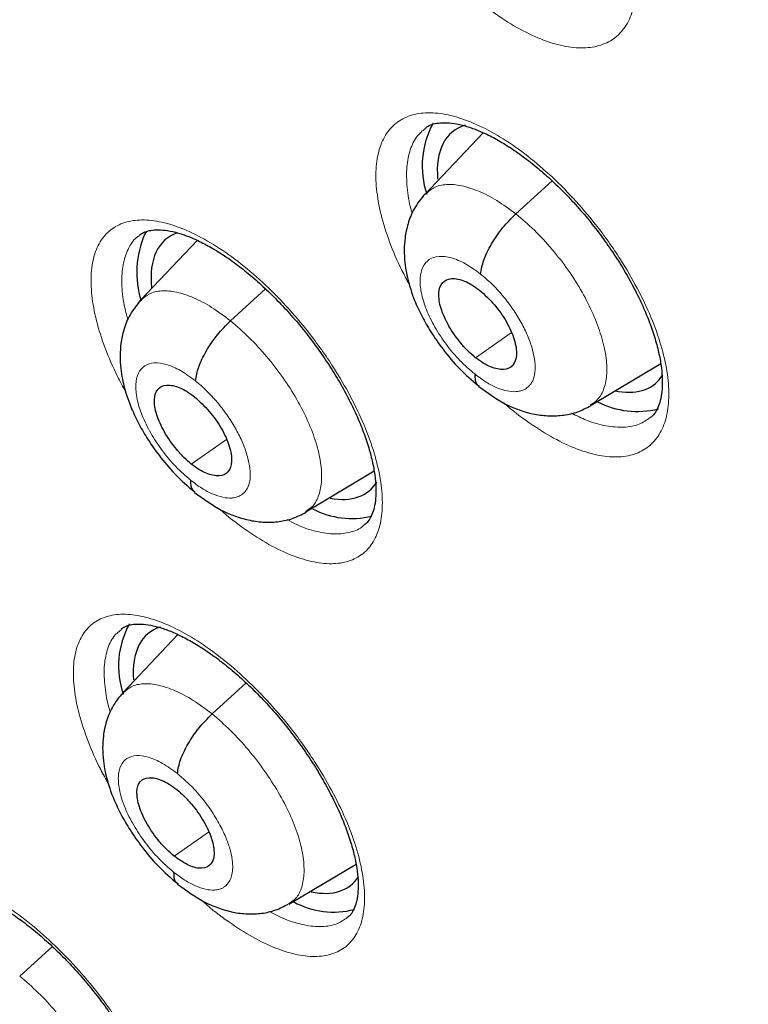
# Model space of a CAD drawing. Header units: millimetres. Extents: x 8 to 2427, y 12 to 2587.
# Tile 51 of 153: x 2241.75 to 2248.5, y 856.11 to 865.23. Entities that reach past the tile are written whole.
import ezdxf

# ---------------------------------------------------------------- set-up
doc = ezdxf.new("R2010")
doc.units = ezdxf.units.MM

msp = doc.modelspace()

# ---------------------------------------------------------------- linework, layer by layer
at = {"color": 7, "linetype": 'Continuous', "lineweight": 30}
for p, q in [((2246.0452, 864.186), (2245.5078, 863.6184)), ((2242.925, 863.2723), (2242.9097, 863.2489)), ((2243.3952, 863.1889), (2242.8728, 862.6369)), ((2247.0387, 861.6586), (2247.6898, 862.0475)), ((2244.4011, 860.674), (2245.0344, 861.0524)), ((2243.216, 859.5362), (2242.7078, 858.9992)), ((2244.2441, 857.0386), (2244.8668, 857.4105)), ((2241.75, 856.3711), (2242.0528, 856.6454))]:
    msp.add_line(p, q, dxfattribs=at)
at = {"color": 252, "linetype": 'Continuous', "lineweight": 0}
for p, q in [((2246.3465, 863.4353), (2246.6832, 863.7402)), ((2243.7025, 862.4435), (2244.0286, 862.7388)), ((2245.9751, 862.1011), (2246.3052, 862.331)), ((2243.3404, 861.1167), (2243.6649, 861.3427)), ((2243.5323, 858.8015), (2243.8484, 859.0878)), ((2243.1815, 857.4837), (2243.5003, 857.7058))]:
    msp.add_line(p, q, dxfattribs=at)
at = {"color": 7, "linetype": 'Continuous', "lineweight": 30}
for centre, radius, start, end in [((2246.3119, 863.878), 0.8326, 151.45769, 198.3507), ((2243.7207, 862.8919), 0.8861, 156.2421, 197.30853), ((2247.472, 862.3963), 0.7926, 242.45346, 284.30841), ((2244.8267, 861.395), 0.7833, 242.43093, 283.68265), ((2243.4548, 859.2471), 0.7897, 150.54288, 199.5018), ((2244.6592, 857.7362), 0.7709, 241.35473, 284.49914)]:
    msp.add_arc(centre, radius, start, end, dxfattribs=at)
for centre, major_axis, ratio, start_param, end_param in [((2246.6969, 863.0266), (-0.9359, 1.17), 0.455938, 6.093815, 6.879687), ((2244.0457, 862.0338), (-0.9382, 1.169), 0.455548, 6.109357, 6.892178), ((2246.6969, 863.0266), (-0.9359, 1.17), 0.455938, 2.679994, 3.308229), ((2246.6969, 863.0266), (-0.9359, 1.17), 0.455938, 2.65091, 2.679994), ((2244.0457, 862.0338), (-0.9382, 1.169), 0.455548, 2.656648, 3.306183), ((2243.8813, 858.3813), (-0.9382, 1.1667), 0.456638, 6.101556, 6.86892), ((2243.8813, 858.3813), (-0.9382, 1.1667), 0.456638, 2.64351, 3.290117)]:
    msp.add_ellipse(centre, major_axis=major_axis, ratio=ratio, start_param=start_param, end_param=end_param, dxfattribs=at)
for points, knots in [([(2221.5052, 891.9837), (2221.4167, 891.9013), (2221.2132, 891.7118), (2220.9113, 891.3956), (2220.5966, 891.0386), (2220.2967, 890.6648), (2220.011, 890.2749), (2219.7399, 889.869), (2219.4835, 889.4471), (2219.2418, 889.0096), (2219.0151, 888.5564), (2218.8035, 888.0879), (2218.6071, 887.6042), (2218.426, 887.1056), (2218.2604, 886.5924), (2218.1104, 886.0646), (2217.976, 885.5228), (2217.8573, 884.967), (2217.7545, 884.3977), (2217.6674, 883.8151), (2217.5963, 883.2195), (2217.5412, 882.6112), (2217.5019, 881.9906), (2217.4787, 881.3579), (2217.4713, 880.7135), (2217.4799, 880.0577), (2217.5044, 879.3908), (2217.5448, 878.7131), (2217.6011, 878.025), (2217.6731, 877.3268), (2217.7609, 876.6188), (2217.8644, 875.9014), (2217.9835, 875.1748), (2218.1182, 874.4394), (2218.2683, 873.6956), (2218.4338, 872.9437), (2218.6146, 872.184), (2218.8106, 871.4169), (2219.0217, 870.6427), (2219.2478, 869.8618), (2219.4887, 869.0745), (2219.7444, 868.2812), (2220.0148, 867.4822), (2220.2996, 866.678), (2220.5988, 865.8688), (2220.9122, 865.055), (2221.2397, 864.237), (2221.581, 863.4152), (2221.9361, 862.5899), (2222.3048, 861.7616), (2222.6869, 860.9305), (2223.0822, 860.0971), (2223.4906, 859.2618), (2223.9117, 858.4249), (2224.3456, 857.5867), (2224.7919, 856.7478), (2225.2504, 855.9084), (2225.7209, 855.069), (2226.2033, 854.2299), (2226.6972, 853.3916), (2227.2025, 852.5543), (2227.7189, 851.7185), (2228.2462, 850.8846), (2228.7842, 850.053), (2229.3325, 849.2239), (2229.891, 848.3979), (2230.4593, 847.5752), (2231.0373, 846.7563), (2231.6246, 845.9416), (2232.221, 845.1314), (2232.8262, 844.326), (2233.4399, 843.5259), (2234.0619, 842.7314), (2234.6919, 841.9429), (2235.3295, 841.1607), (2235.9745, 840.3852), (2236.6266, 839.6169), (2237.2854, 838.8559), (2237.9508, 838.1026), (2238.6223, 837.3575), (2239.2997, 836.6209), (2239.9826, 835.893), (2240.6708, 835.1743), (2241.3639, 834.465), (2242.0616, 833.7655), (2242.7637, 833.0762), (2243.4696, 832.397), (2244.1795, 831.7295), (2244.7304, 831.2193), (2245.0456, 830.9357), (2245.122, 830.8669)], [0, 0, 0, 0, 0.008677, 0.019961, 0.031251, 0.04255, 0.053863, 0.065189, 0.076532, 0.087892, 0.09927, 0.110666, 0.122079, 0.133509, 0.144955, 0.156416, 0.16789, 0.179375, 0.190871, 0.202376, 0.213888, 0.225406, 0.236929, 0.248456, 0.259986, 0.271518, 0.283052, 0.294586, 0.30612, 0.317654, 0.329187, 0.340719, 0.352251, 0.36378, 0.375309, 0.386835, 0.39836, 0.409884, 0.421405, 0.432925, 0.444444, 0.45596, 0.467476, 0.478989, 0.490501, 0.502011, 0.513521, 0.525028, 0.536535, 0.54804, 0.559544, 0.571046, 0.582548, 0.594049, 0.605549, 0.617047, 0.628545, 0.640043, 0.651539, 0.663035, 0.67453, 0.686024, 0.697518, 0.709012, 0.720505, 0.731998, 0.74349, 0.754982, 0.766474, 0.777965, 0.789457, 0.800948, 0.812439, 0.82393, 0.835421, 0.846912, 0.858403, 0.869895, 0.881386, 0.892878, 0.90437, 0.915862, 0.927354, 0.938847, 0.950341, 0.961834, 0.973329, 0.984824, 0.996319, 1, 1, 1, 1]), ([(2244.9816, 888.4353), (2245.1042, 888.3641), (2245.4596, 888.1579), (2246.0501, 887.8045), (2246.7537, 887.3704), (2247.4596, 886.9208), (2248.1675, 886.4563), (2248.877, 885.9769), (2249.5878, 885.483), (2250.2995, 884.9748), (2251.0118, 884.4524), (2251.7244, 883.9163), (2252.4368, 883.3665), (2253.1487, 882.8034), (2253.8598, 882.2273), (2254.5697, 881.6384), (2255.2781, 881.037), (2255.9847, 880.4233), (2256.689, 879.7978), (2257.3908, 879.1607), (2258.0897, 878.5122), (2258.7854, 877.8528), (2259.4775, 877.1826), (2260.1657, 876.5021), (2260.8496, 875.8116), (2261.529, 875.1114), (2262.2035, 874.4018), (2262.8727, 873.6832), (2263.5364, 872.956), (2264.1942, 872.2204), (2264.8458, 871.4768), (2265.4909, 870.7256), (2266.1291, 869.9672), (2266.7603, 869.2019), (2267.384, 868.4301), (2267.9999, 867.6522), (2268.6079, 866.8685), (2269.2074, 866.0794), (2269.7984, 865.2853), (2270.3805, 864.4866), (2270.9534, 863.6837), (2271.5168, 862.8769), (2272.0705, 862.0667), (2272.6142, 861.2534), (2273.1477, 860.4374), (2273.6706, 859.6192), (2274.1827, 858.7991), (2274.6839, 857.9775), (2275.1738, 857.1548), (2275.6522, 856.3315), (2276.1189, 855.5079), (2276.5736, 854.6844), (2277.0162, 853.8614), (2277.4464, 853.0393), (2277.8641, 852.2186), (2278.269, 851.3996), (2278.6609, 850.5827), (2279.0396, 849.7683), (2279.4051, 848.9568), (2279.757, 848.1487), (2280.0953, 847.3443), (2280.4197, 846.544), (2280.7302, 845.7481), (2281.0265, 844.9572), (2281.3086, 844.1715), (2281.5763, 843.3915), (2281.8295, 842.6176), (2282.0681, 841.8501), (2282.2919, 841.0893), (2282.501, 840.3358), (2282.6951, 839.5898), (2282.8742, 838.8517), (2283.0383, 838.122), (2283.1872, 837.4008), (2283.3209, 836.6887), (2283.4394, 835.9858), (2283.5427, 835.2927), (2283.6306, 834.6096), (2283.7032, 833.9369), (2283.7605, 833.2749), (2283.8024, 832.6238), (2283.829, 831.9841), (2283.8402, 831.356), (2283.8362, 830.7398), (2283.8168, 830.1358), (2283.7823, 829.5443), (2283.7325, 828.9655), (2283.6676, 828.3998), (2283.5876, 827.8473), (2283.4925, 827.3082), (2283.3824, 826.7829), (2283.2575, 826.2715), (2283.1176, 825.7741), (2282.963, 825.2911), (2282.7936, 824.8225), (2282.6096, 824.3686), (2282.4109, 823.9295), (2282.1976, 823.5053), (2281.9698, 823.0963), (2281.7274, 822.7026), (2281.4707, 822.3243), (2281.1994, 821.9617), (2280.914, 821.6148), (2280.6139, 821.2845), (2280.3288, 820.9961), (2280.1377, 820.8254), (2280.0566, 820.753)], [0, 0, 0, 0, 0.005089, 0.014752, 0.024417, 0.034083, 0.043751, 0.053419, 0.063089, 0.07276, 0.082433, 0.092106, 0.10178, 0.111456, 0.121132, 0.130809, 0.140487, 0.150166, 0.159845, 0.169525, 0.179206, 0.188888, 0.19857, 0.208252, 0.217935, 0.227618, 0.237302, 0.246986, 0.25667, 0.266355, 0.27604, 0.285725, 0.29541, 0.305095, 0.31478, 0.324465, 0.33415, 0.343836, 0.353521, 0.363206, 0.37289, 0.382575, 0.392259, 0.401943, 0.411627, 0.42131, 0.430993, 0.440675, 0.450357, 0.460038, 0.469719, 0.479399, 0.489078, 0.498757, 0.508435, 0.518112, 0.527788, 0.537463, 0.547137, 0.556811, 0.566483, 0.576154, 0.585823, 0.595492, 0.605159, 0.614825, 0.624489, 0.634152, 0.643814, 0.653473, 0.663132, 0.672789, 0.682444, 0.692097, 0.701749, 0.7114, 0.721049, 0.730697, 0.740343, 0.749989, 0.759634, 0.769278, 0.778922, 0.788566, 0.79821, 0.807856, 0.817503, 0.827153, 0.836806, 0.846464, 0.856127, 0.865797, 0.875475, 0.885163, 0.894862, 0.904574, 0.9143, 0.924042, 0.933801, 0.943578, 0.953373, 0.963187, 0.97302, 0.982868, 0.992731, 1, 1, 1, 1]), ([(2234.4752, 874.8074), (2234.3886, 874.7332), (2234.2087, 874.5791), (2233.9531, 874.3246), (2233.7045, 874.0492), (2233.4708, 873.7575), (2233.2516, 873.4499), (2233.0473, 873.1265), (2232.858, 872.7874), (2232.6839, 872.4326), (2232.5254, 872.0623), (2232.3826, 871.6768), (2232.2558, 871.2762), (2232.1453, 870.861), (2232.0513, 870.4316), (2231.9739, 869.9883), (2231.9134, 869.5318), (2231.8698, 869.0627), (2231.8432, 868.5814), (2231.8334, 868.0886), (2231.8406, 867.5849), (2231.8646, 867.0708), (2231.9053, 866.5469), (2231.9626, 866.0137), (2232.0362, 865.4718), (2232.1261, 864.9217), (2232.232, 864.3638), (2232.3539, 863.7986), (2232.4913, 863.2267), (2232.6443, 862.6484), (2232.8126, 862.0642), (2232.9959, 861.4746), (2233.1941, 860.88), (2233.4069, 860.2808), (2233.6342, 859.6777), (2233.8756, 859.0709), (2234.131, 858.461), (2234.4001, 857.8485), (2234.6827, 857.2337), (2234.9784, 856.6174), (2235.2871, 855.9998), (2235.6085, 855.3814), (2235.9422, 854.7629), (2236.288, 854.1447), (2236.6455, 853.5272), (2237.0146, 852.9109), (2237.3947, 852.2965), (2237.7858, 851.6843), (2238.1873, 851.0748), (2238.5989, 850.4686), (2239.0204, 849.8661), (2239.4513, 849.2679), (2239.8913, 848.6744), (2240.3401, 848.0862), (2240.7972, 847.5036), (2241.2622, 846.9272), (2241.7349, 846.3575), (2242.2147, 845.795), (2242.7013, 845.24), (2243.1944, 844.6931), (2243.6934, 844.1548), (2244.198, 843.6254), (2244.7078, 843.1055), (2245.2223, 842.5954), (2245.7412, 842.0955), (2246.2641, 841.6067), (2246.7592, 841.1559), (2247.0811, 840.8739), (2247.2265, 840.7466)], [0, 0, 0, 0, 0.0131998, 0.0274095, 0.0416413, 0.055917, 0.0702561, 0.084676, 0.0991906, 0.1138101, 0.1285407, 0.1433844, 0.1583391, 0.1733991, 0.1885556, 0.2037979, 0.2191137, 0.2344904, 0.2499156, 0.2653776, 0.2808661, 0.2963719, 0.3118875, 0.3274064, 0.3429225, 0.3584323, 0.3739333, 0.3894235, 0.4049018, 0.4203674, 0.43582, 0.4512595, 0.466686, 0.4821, 0.4975017, 0.5128917, 0.5282707, 0.5436391, 0.5589978, 0.5743472, 0.5896881, 0.6050211, 0.6203469, 0.6356659, 0.6509789, 0.6662865, 0.6815891, 0.6968874, 0.7121818, 0.727473, 0.7427615, 0.7580477, 0.7733321, 0.7886153, 0.8038976, 0.8191797, 0.834462, 0.8497447, 0.8650285, 0.8803137, 0.8956009, 0.9108906, 0.9261833, 0.9414795, 0.9567797, 0.9720845, 0.9873945, 1, 1, 1, 1]), ([(2245.5035, 864.2255), (2245.5168, 864.2353), (2245.5435, 864.2552), (2245.5968, 864.2725), (2245.6657, 864.2816), (2245.7503, 864.278), (2245.8494, 864.2595), (2245.9589, 864.2249), (2246.0772, 864.1743), (2246.2021, 864.1083), (2246.3327, 864.0259), (2246.4668, 863.9284), (2246.602, 863.8173), (2246.7365, 863.6933), (2246.8683, 863.5581), (2246.9958, 863.4135), (2247.1171, 863.2612), (2247.2301, 863.1036), (2247.3334, 862.9432), (2247.4258, 862.7815), (2247.5065, 862.621), (2247.5742, 862.464), (2247.628, 862.3127), (2247.668, 862.1693), (2247.6938, 862.037), (2247.7055, 861.9173), (2247.7045, 861.8115), (2247.6921, 861.7224), (2247.6705, 861.6509), (2247.6403, 861.5947), (2247.6155, 861.5616), (2247.5967, 861.5493), (2247.5925, 861.5466)], [0, 0, 0, 0, 0.0342932, 0.0692078, 0.1015193, 0.1359553, 0.169843, 0.2034953, 0.2364644, 0.2701424, 0.3041678, 0.3381532, 0.3725527, 0.4070882, 0.4416211, 0.4764115, 0.5112734, 0.5460973, 0.5807497, 0.6152245, 0.6499914, 0.6843632, 0.7184308, 0.7527407, 0.7864595, 0.8195023, 0.8530999, 0.8862073, 0.9186714, 0.9530041, 0.989554, 1, 1, 1, 1]), ([(2245.5058, 863.6201), (2245.47, 863.576), (2245.4029, 863.4934), (2245.3468, 863.3513), (2245.3192, 863.2218), (2245.3111, 863.1001), (2245.3167, 862.9914), (2245.3316, 862.8922), (2245.351, 862.808), (2245.3761, 862.7222), (2245.4143, 862.617), (2245.4746, 862.4859), (2245.5624, 862.3328), (2245.6761, 862.1696), (2245.8256, 861.9916), (2245.9419, 861.8918), (2246.0039, 861.8387)], [0, 0, 0, 0, 0.090128, 0.168757, 0.235958, 0.292128, 0.351241, 0.399974, 0.441911, 0.478488, 0.531764, 0.610727, 0.6867, 0.776946, 0.8813, 1, 1, 1, 1]), ([(2246.0202, 862.8774), (2246.0274, 862.9191), (2246.0419, 863.0026), (2246.1188, 863.1557), (2246.2212, 863.309), (2246.3048, 863.3933), (2246.3465, 863.4353)], [0, 0, 0, 0, 0.249155, 0.499815, 0.750598, 1, 1, 1, 1]), ([(2242.8581, 863.2353), (2242.8705, 863.2446), (2242.8957, 863.2636), (2242.9463, 863.2802), (2243.0127, 863.2888), (2243.095, 863.2852), (2243.1921, 863.2667), (2243.2997, 863.2322), (2243.4165, 863.1817), (2243.5402, 863.1158), (2243.6697, 863.0336), (2243.803, 862.9362), (2243.9376, 862.8252), (2244.0716, 862.7013), (2244.2033, 862.5662), (2244.3307, 862.4218), (2244.4523, 862.2696), (2244.5658, 862.112), (2244.6698, 861.9517), (2244.763, 861.7901), (2244.8448, 861.6296), (2244.9137, 861.4726), (2244.9689, 861.3213), (2245.0104, 861.1779), (2245.0377, 861.0454), (2245.0511, 860.9257), (2245.0517, 860.8198), (2245.0408, 860.7306), (2245.0208, 860.6595), (2244.9926, 860.6039), (2244.9681, 860.5703), (2244.9494, 860.5577), (2244.9442, 860.5542)], [0, 0, 0, 0, 0.034052, 0.068933, 0.101054, 0.135297, 0.169019, 0.202527, 0.235427, 0.268985, 0.302931, 0.336872, 0.371189, 0.405675, 0.440129, 0.474848, 0.509659, 0.54445, 0.579059, 0.613451, 0.648155, 0.682507, 0.716483, 0.750728, 0.784428, 0.817332, 0.850826, 0.88384, 0.916137, 0.949951, 0.986102, 1, 1, 1, 1]), ([(2245.9751, 862.1011), (2245.9517, 862.1209), (2245.9047, 862.1605), (2245.8165, 862.2579), (2245.721, 862.3945), (2245.6453, 862.5621), (2245.6253, 862.7061), (2245.6595, 862.8069), (2245.747, 862.845), (2245.8493, 862.8248), (2245.9406, 862.7798), (2245.9877, 862.7447), (2246.0113, 862.7272)], [0, 0, 0, 0, 0.062836, 0.125536, 0.250825, 0.375524, 0.500002, 0.624478, 0.749175, 0.874464, 0.937164, 1, 1, 1, 1]), ([(2246.0113, 862.7272), (2246.0581, 862.685), (2246.1517, 862.6008), (2246.267, 862.4334), (2246.3406, 862.2669), (2246.3622, 862.1214), (2246.3272, 862.021), (2246.2399, 861.9824), (2246.1371, 862.0039), (2246.0459, 862.049), (2245.9987, 862.0837), (2245.9751, 862.1011)], [0, 0, 0, 0, 0.125132, 0.250068, 0.375246, 0.500076, 0.62484, 0.749385, 0.874561, 0.937284, 1, 1, 1, 1]), ([(2242.8707, 862.6355), (2242.8354, 862.5919), (2242.7691, 862.5102), (2242.7136, 862.3697), (2242.6862, 862.2408), (2242.6782, 862.1188), (2242.6841, 862.0089), (2242.6998, 861.9083), (2242.7198, 861.8232), (2242.7455, 861.7372), (2242.7841, 861.6324), (2242.8445, 861.5021), (2242.9321, 861.35), (2243.0452, 861.1877), (2243.1934, 861.0105), (2243.3086, 860.9108), (2243.3698, 860.8577)], [0, 0, 0, 0, 0.089049, 0.1671088, 0.2342258, 0.2907525, 0.3509565, 0.4006855, 0.4431373, 0.4798147, 0.5330689, 0.6118782, 0.687653, 0.7776346, 0.8816672, 1, 1, 1, 1]), ([(2243.3788, 861.8877), (2243.3857, 861.929), (2243.3995, 862.012), (2243.4756, 862.1645), (2243.5775, 862.3175), (2243.6609, 862.4015), (2243.7025, 862.4435)], [0, 0, 0, 0, 0.249574, 0.499979, 0.750421, 1, 1, 1, 1]), ([(2245.9666, 861.9511), (2245.9673, 861.9149), (2245.9682, 861.8636), (2245.9993, 861.846), (2246.0085, 861.8409)], [0, 0, 0, 0, 0.7064, 1, 1, 1, 1]), ([(2243.3404, 861.1167), (2243.317, 861.1366), (2243.2704, 861.1764), (2243.1824, 861.2739), (2243.087, 861.4106), (2243.0109, 861.5779), (2242.9899, 861.7211), (2243.0229, 861.821), (2243.1092, 861.8581), (2243.2104, 861.837), (2243.3009, 861.7914), (2243.3478, 861.7561), (2243.3713, 861.7385)], [0, 0, 0, 0, 0.062836, 0.125538, 0.250828, 0.375525, 0.500001, 0.624477, 0.749172, 0.874463, 0.937164, 1, 1, 1, 1]), ([(2246.0037, 861.8347), (2246.0855, 861.776), (2246.2505, 861.6575), (2246.4777, 861.5813), (2246.6589, 861.5595), (2246.7932, 861.5666), (2246.9227, 861.5958), (2247.001, 861.6365), (2247.04, 861.6567)], [0, 0, 0, 0, 0.24487, 0.494162, 0.620649, 0.747522, 0.874173, 1, 1, 1, 1]), ([(2243.3713, 861.7385), (2243.4178, 861.6961), (2243.5109, 861.6113), (2243.6266, 861.4442), (2243.7011, 861.2776), (2243.7219, 861.134), (2243.6886, 861.0341), (2243.6029, 860.9962), (2243.5011, 861.0185), (2243.4107, 861.0643), (2243.3638, 861.0992), (2243.3404, 861.1167)], [0, 0, 0, 0, 0.12515, 0.250256, 0.375272, 0.500211, 0.625049, 0.749467, 0.874572, 0.937285, 1, 1, 1, 1]), ([(2243.3332, 860.9677), (2243.334, 860.9316), (2243.3352, 860.8817), (2243.3659, 860.8647), (2243.3744, 860.8599)], [0, 0, 0, 0, 0.72197, 1, 1, 1, 1]), ([(2243.3697, 860.8539), (2243.4509, 860.7948), (2243.6147, 860.6755), (2243.8407, 860.5975), (2244.0214, 860.5742), (2244.1555, 860.5804), (2244.285, 860.6091), (2244.3633, 860.6496), (2244.4023, 860.6698)], [0, 0, 0, 0, 0.244301, 0.49343, 0.619981, 0.747003, 0.87388, 1, 1, 1, 1]), ([(2242.6895, 859.5858), (2242.7006, 859.5943), (2242.7237, 859.6119), (2242.7714, 859.6276), (2242.8356, 859.6361), (2242.9161, 859.6326), (2243.0117, 859.6144), (2243.1181, 859.5804), (2243.234, 859.5304), (2243.357, 859.465), (2243.4861, 859.3835), (2243.6192, 859.2868), (2243.7539, 859.1765), (2243.8883, 859.0534), (2244.0205, 858.9191), (2244.1487, 858.7754), (2244.2712, 858.6239), (2244.386, 858.4671), (2244.4913, 858.3075), (2244.5861, 858.1466), (2244.6695, 857.9866), (2244.7403, 857.8301), (2244.7974, 857.6793), (2244.8408, 857.5362), (2244.8701, 857.404), (2244.8854, 857.2845), (2244.8878, 857.1789), (2244.8787, 857.0897), (2244.8604, 857.0191), (2244.834, 856.9641), (2244.8102, 856.9303), (2244.7919, 856.9176), (2244.7862, 856.9135)], [0, 0, 0, 0, 0.0321693, 0.066998, 0.0989924, 0.1331034, 0.1667418, 0.2001965, 0.2331191, 0.2666544, 0.3006048, 0.3345687, 0.3688939, 0.4034171, 0.4378834, 0.4726183, 0.5074638, 0.5422783, 0.576928, 0.6113256, 0.6460514, 0.6804642, 0.7144383, 0.7487019, 0.7824642, 0.8153237, 0.848804, 0.8818188, 0.9140609, 0.9475439, 0.9834737, 1, 1, 1, 1]), ([(2242.7057, 858.9978), (2242.6708, 858.9548), (2242.6053, 858.8739), (2242.5506, 858.7348), (2242.5237, 858.6067), (2242.5163, 858.4845), (2242.523, 858.374), (2242.5395, 858.2725), (2242.5604, 858.187), (2242.587, 858.1011), (2242.6263, 857.9971), (2242.6874, 857.8678), (2242.7755, 857.717), (2242.8888, 857.5561), (2243.0369, 857.3804), (2243.1515, 857.2813), (2243.2125, 857.2285)], [0, 0, 0, 0, 0.088145, 0.165703, 0.232719, 0.289521, 0.350621, 0.401163, 0.444016, 0.480761, 0.534034, 0.61275, 0.688386, 0.778171, 0.881957, 1, 1, 1, 1]), ([(2243.2118, 858.2483), (2243.2183, 858.2893), (2243.2313, 858.3715), (2243.3064, 858.5234), (2243.4077, 858.6758), (2243.4908, 858.7596), (2243.5323, 858.8015)], [0, 0, 0, 0, 0.249956, 0.500146, 0.750282, 1, 1, 1, 1]), ([(2243.1815, 857.4837), (2243.1581, 857.5036), (2243.1114, 857.5434), (2243.0232, 857.6407), (2242.9271, 857.777), (2242.8499, 857.9434), (2242.8277, 858.0856), (2242.8595, 858.1845), (2242.9447, 858.2207), (2243.0453, 858.1991), (2243.1355, 858.1532), (2243.1824, 858.118), (2243.2058, 858.1003)], [0, 0, 0, 0, 0.062836, 0.125537, 0.250827, 0.375523, 0.499998, 0.624475, 0.749172, 0.874462, 0.937164, 1, 1, 1, 1]), ([(2243.2058, 858.1003), (2243.2292, 858.0803), (2243.2758, 858.0402), (2243.3639, 857.9431), (2243.4606, 857.8072), (2243.5372, 857.6407), (2243.5597, 857.4982), (2243.5281, 857.3987), (2243.4444, 857.3607), (2243.3224, 857.3856), (2243.2284, 857.451), (2243.1815, 857.4837)], [0, 0, 0, 0, 0.062715, 0.125428, 0.250533, 0.374951, 0.499789, 0.624728, 0.749744, 0.87485, 1, 1, 1, 1]), ([(2243.1758, 857.336), (2243.177, 857.3002), (2243.1786, 857.2514), (2243.2089, 857.2349), (2243.217, 857.2306)], [0, 0, 0, 0, 0.735579, 1, 1, 1, 1]), ([(2240.9048, 857.1529), (2240.9147, 857.1605), (2240.9357, 857.1768), (2240.98, 857.1916), (2241.0413, 857.1998), (2241.1193, 857.1962), (2241.2126, 857.1784), (2241.3171, 857.1447), (2241.4315, 857.0952), (2241.5533, 857.0302), (2241.6813, 856.9493), (2241.8136, 856.8531), (2241.9479, 856.7434), (2242.0821, 856.6209), (2242.2143, 856.487), (2242.3429, 856.3439), (2242.4661, 856.193), (2242.5818, 856.0366), (2242.6883, 855.8774), (2242.7845, 855.7169), (2242.8696, 855.5573), (2242.9422, 855.401), (2243.0012, 855.2503), (2243.0467, 855.1073), (2243.0782, 854.9749), (2243.0955, 854.8553), (2243.1001, 854.7496), (2243.093, 854.6603), (2243.0765, 854.5899), (2243.0524, 854.5354), (2243.0291, 854.5011), (2243.0114, 854.4881), (2243.005, 854.4833)], [0, 0, 0, 0, 0.0308, 0.065581, 0.097381, 0.131292, 0.164777, 0.198112, 0.231014, 0.264458, 0.298349, 0.332257, 0.366531, 0.401047, 0.435475, 0.470168, 0.505003, 0.539793, 0.574441, 0.608795, 0.643491, 0.677935, 0.71186, 0.746095, 0.779896, 0.812755, 0.846076, 0.879052, 0.911187, 0.944206, 0.979731, 1, 1, 1, 1]), ([(2243.2125, 857.2248), (2243.2933, 857.1657), (2243.4565, 857.0465), (2243.6817, 856.9679), (2243.8615, 856.9443), (2243.9948, 856.9503), (2244.1231, 856.9789), (2244.2005, 857.0194), (2244.2391, 857.0396)], [0, 0, 0, 0, 0.245246, 0.49482, 0.621294, 0.748023, 0.874421, 1, 1, 1, 1])]:
    msp.add_open_spline(points, degree=3, knots=knots, dxfattribs=at)
at = {"color": 252, "linetype": 'Continuous', "lineweight": 0}
for points, knots in [([(2245.0602, 866.5606), (2245.0346, 866.6083), (2244.9608, 866.7461), (2244.8685, 866.9716), (2244.7899, 867.228), (2244.7505, 867.4655), (2244.7485, 867.6783), (2244.786, 867.859), (2244.8602, 868.004), (2244.9706, 868.1075), (2245.1126, 868.1685), (2245.2834, 868.1832), (2245.4771, 868.1532), (2245.6891, 868.0775), (2245.9126, 867.96), (2246.1418, 867.8024), (2246.37, 867.6107), (2246.5907, 867.389), (2246.8149, 867.1246), (2247.0154, 866.8397), (2247.1836, 866.547), (2247.3091, 866.277), (2247.3997, 866.0158), (2247.4544, 865.7701), (2247.4701, 865.5476), (2247.4478, 865.3538), (2247.3868, 865.1953), (2247.2901, 865.0752), (2247.1592, 864.9986), (2246.999, 864.9658), (2246.813, 864.9796), (2246.6074, 865.0376), (2246.3874, 865.1408), (2246.167, 865.2763), (2246.0225, 865.3941), (2245.9541, 865.4499)], [0, 0, 0, 0, 0.016212, 0.046823, 0.077434, 0.108048, 0.138662, 0.169274, 0.199887, 0.230493, 0.261099, 0.291698, 0.322296, 0.352889, 0.383482, 0.414073, 0.444664, 0.475259, 0.505853, 0.544008, 0.574621, 0.605235, 0.635848, 0.666461, 0.697075, 0.727689, 0.7583, 0.78891, 0.819514, 0.850118, 0.880714, 0.911311, 0.941902, 0.972494, 1, 1, 1, 1]), ([(2245.3592, 862.7824), (2245.3361, 862.825), (2245.2644, 862.9572), (2245.1728, 863.1767), (2245.0923, 863.4317), (2245.0509, 863.6677), (2245.047, 863.8789), (2245.0826, 864.0582), (2245.155, 864.2019), (2245.2637, 864.3042), (2245.4042, 864.3641), (2245.5738, 864.3781), (2245.7665, 864.3475), (2245.9778, 864.2714), (2246.2011, 864.1537), (2246.4304, 863.9962), (2246.659, 863.8048), (2246.8804, 863.5836), (2247.1056, 863.32), (2247.3076, 863.0362), (2247.4774, 862.7447), (2247.6045, 862.4761), (2247.697, 862.2163), (2247.7536, 861.9721), (2247.7713, 861.7512), (2247.751, 861.5588), (2247.6917, 861.4017), (2247.5968, 861.2828), (2247.4674, 861.2073), (2247.3086, 861.1754), (2247.1237, 861.1898), (2246.9189, 861.2486), (2246.6991, 861.3508), (2246.472, 861.496), (2246.3164, 861.6096), (2246.2408, 861.6804), (2246.2399, 861.6812)], [0, 0, 0, 0, 0.014513, 0.045066, 0.075619, 0.106172, 0.136725, 0.167277, 0.197828, 0.228376, 0.258924, 0.289469, 0.320014, 0.350558, 0.381101, 0.411645, 0.442189, 0.472736, 0.503282, 0.541385, 0.571938, 0.602492, 0.633045, 0.663598, 0.694151, 0.724703, 0.755254, 0.785804, 0.816351, 0.846898, 0.877443, 0.907987, 0.938531, 0.969074, 0.999619, 1, 1, 1, 1]), ([(2245.5062, 864.2236), (2245.4808, 864.2026), (2245.4212, 864.1533), (2245.3647, 864.0322), (2245.3311, 863.8729), (2245.337, 863.6824), (2245.3566, 863.5346), (2245.3841, 863.4479), (2245.3874, 863.4373)], [0, 0, 0, 0, 0.152131, 0.356914, 0.561697, 0.766494, 0.971291, 1, 1, 1, 1]), ([(2245.5093, 863.6164), (2245.5338, 863.6387), (2245.5861, 863.6866), (2245.7012, 863.7127), (2245.8422, 863.7017), (2246.0011, 863.6503), (2246.1713, 863.5647), (2246.2881, 863.4784), (2246.3465, 863.4353)], [0, 0, 0, 0, 0.149079, 0.31888, 0.488936, 0.659347, 0.829736, 1, 1, 1, 1]), ([(2242.7313, 861.7871), (2242.7057, 861.8339), (2242.6313, 861.9704), (2242.537, 862.1937), (2242.4554, 862.4479), (2242.4126, 862.6828), (2242.407, 862.8929), (2242.4407, 863.0708), (2242.5111, 863.213), (2242.6176, 863.3139), (2242.756, 863.3723), (2242.9235, 863.3847), (2243.1142, 863.3527), (2243.3237, 863.2753), (2243.5453, 863.1565), (2243.7732, 862.998), (2244.0007, 862.8058), (2244.2213, 862.584), (2244.4461, 862.3199), (2244.6481, 862.036), (2244.8183, 861.7447), (2244.9462, 861.4766), (2245.0396, 861.2176), (2245.0976, 860.9743), (2245.1168, 860.7545), (2245.0983, 860.5634), (2245.041, 860.4077), (2244.9482, 860.2904), (2244.821, 860.2163), (2244.6643, 860.1859), (2244.4814, 860.2018), (2244.2786, 860.262), (2244.0605, 860.3653), (2243.8349, 860.5116), (2243.6782, 860.6275), (2243.6011, 860.7004), (2243.5983, 860.7031)], [0, 0, 0, 0, 0.015959, 0.046442, 0.076926, 0.107406, 0.137887, 0.168364, 0.198841, 0.229316, 0.259792, 0.290267, 0.320743, 0.351221, 0.381698, 0.412179, 0.44266, 0.473144, 0.503628, 0.541663, 0.572144, 0.602626, 0.633108, 0.663589, 0.694069, 0.724548, 0.755024, 0.785501, 0.815976, 0.846451, 0.876927, 0.907403, 0.937882, 0.968361, 0.998843, 1, 1, 1, 1]), ([(2246.3465, 863.4353), (2246.4045, 863.3861), (2246.5206, 863.2878), (2246.6854, 863.1082), (2246.8358, 862.9143), (2246.9652, 862.71), (2247.0682, 862.5042), (2247.1425, 862.3045), (2247.1859, 862.1179), (2247.196, 861.9515), (2247.169, 861.815), (2247.1166, 861.7146), (2247.0606, 861.6779), (2247.0362, 861.6619)], [0, 0, 0, 0, 0.092984, 0.185946, 0.278803, 0.371507, 0.464341, 0.557361, 0.650292, 0.742942, 0.835558, 0.92835, 1, 1, 1, 1]), ([(2242.8597, 863.2327), (2242.8505, 863.227), (2242.8041, 863.1986), (2242.7506, 863.109), (2242.702, 862.9676), (2242.692, 862.7912), (2242.7075, 862.6188), (2242.7406, 862.4991), (2242.7532, 862.4535)], [0, 0, 0, 0, 0.051187, 0.256738, 0.462288, 0.667832, 0.873375, 1, 1, 1, 1]), ([(2245.9666, 861.9511), (2245.9203, 861.9911), (2245.8277, 862.0711), (2245.7006, 862.2227), (2245.5933, 862.3852), (2245.5133, 862.5502), (2245.466, 862.7059), (2245.4546, 862.8417), (2245.48, 862.9483), (2245.5403, 863.0186), (2245.6316, 863.0478), (2245.7474, 863.0332), (2245.8802, 862.9788), (2245.9735, 862.9112), (2246.0202, 862.8774)], [0, 0, 0, 0, 0.083333, 0.166663, 0.249999, 0.333333, 0.416667, 0.499996, 0.583328, 0.666661, 0.749995, 0.833329, 0.916663, 1, 1, 1, 1]), ([(2246.0202, 862.8774), (2246.0551, 862.8482), (2246.1247, 862.7899), (2246.2234, 862.6821), (2246.3132, 862.566), (2246.3909, 862.4439), (2246.4531, 862.3208), (2246.4972, 862.2012), (2246.5229, 862.0895), (2246.5295, 861.9891), (2246.5174, 861.9171), (2246.4994, 861.879), (2246.4882, 861.8623), (2246.482, 861.8541), (2246.4771, 861.8487), (2246.4706, 861.8414), (2246.4548, 861.825), (2246.4256, 861.8054), (2246.387, 861.7923), (2246.3372, 861.7852), (2246.2688, 861.7903), (2246.1739, 861.8206), (2246.0717, 861.8722), (2246.0017, 861.9248), (2245.9666, 861.9511)], [0, 0, 0, 0, 0.062597, 0.12498, 0.187341, 0.249636, 0.311871, 0.374276, 0.436891, 0.499545, 0.562189, 0.597233, 0.606411, 0.615584, 0.624754, 0.626503, 0.642157, 0.687302, 0.723365, 0.749869, 0.812372, 0.874892, 0.937368, 1, 1, 1, 1]), ([(2242.8747, 862.6345), (2242.8981, 862.6559), (2242.9489, 862.7024), (2243.062, 862.7266), (2243.2014, 862.715), (2243.3589, 862.6625), (2243.5281, 862.5752), (2243.6443, 862.4874), (2243.7025, 862.4435)], [0, 0, 0, 0, 0.1456111, 0.3164183, 0.4872463, 0.6581366, 0.8289546, 1, 1, 1, 1]), ([(2243.7025, 862.4435), (2243.7602, 862.394), (2243.8757, 862.2951), (2244.0401, 862.1149), (2244.1906, 861.9207), (2244.3211, 861.7163), (2244.4257, 861.5106), (2244.5013, 861.3112), (2244.5442, 861.126), (2244.5527, 860.9623), (2244.5271, 860.8268), (2244.4773, 860.7271), (2244.4221, 860.6925), (2244.3983, 860.6776)], [0, 0, 0, 0, 0.093074, 0.186199, 0.279317, 0.372314, 0.465312, 0.55831, 0.651229, 0.744215, 0.837196, 0.929919, 1, 1, 1, 1]), ([(2243.3332, 860.9677), (2243.2871, 861.0079), (2243.1949, 861.0881), (2243.0681, 861.2401), (2242.9608, 861.4025), (2242.8805, 861.5673), (2242.8325, 861.7224), (2242.8202, 861.8575), (2242.8444, 861.9633), (2242.9035, 862.0325), (2242.9935, 862.0607), (2243.1081, 862.0451), (2243.2397, 861.9897), (2243.3324, 861.9217), (2243.3788, 861.8877)], [0, 0, 0, 0, 0.083336, 0.16667, 0.250003, 0.333335, 0.416665, 0.5, 0.583333, 0.666665, 0.749997, 0.83333, 0.916664, 1, 1, 1, 1]), ([(2243.3788, 861.8877), (2243.4135, 861.8583), (2243.4828, 861.7997), (2243.5812, 861.6917), (2243.6708, 861.5755), (2243.7485, 861.4534), (2243.8109, 861.3304), (2243.8555, 861.2112), (2243.8817, 861.0999), (2243.8891, 861.0001), (2243.8777, 860.9286), (2243.8602, 860.8909), (2243.8493, 860.8744), (2243.8432, 860.8664), (2243.8384, 860.861), (2243.8319, 860.8538), (2243.8164, 860.8377), (2243.7877, 860.8185), (2243.7497, 860.8059), (2243.7005, 860.7994), (2243.633, 860.8051), (2243.539, 860.836), (2243.4376, 860.8883), (2243.368, 860.9412), (2243.3332, 860.9677)], [0, 0, 0, 0, 0.062597, 0.12498, 0.187341, 0.249635, 0.311871, 0.374276, 0.436893, 0.499547, 0.56219, 0.597235, 0.606412, 0.615586, 0.624756, 0.626647, 0.642485, 0.687305, 0.723591, 0.74987, 0.812372, 0.874893, 0.937369, 1, 1, 1, 1]), ([(2246.8641, 861.5875), (2246.9101, 861.5646), (2247.0219, 861.509), (2247.186, 861.4652), (2247.3511, 861.452), (2247.4903, 861.4771), (2247.5595, 861.5247), (2247.5922, 861.5472)], [0, 0, 0, 0, 0.152199, 0.36987, 0.587541, 0.805232, 1, 1, 1, 1]), ([(2244.2279, 860.6015), (2244.2579, 860.5853), (2244.3537, 860.5339), (2244.5038, 860.4869), (2244.6725, 860.4615), (2244.8162, 860.4818), (2244.907, 860.5148), (2244.94, 860.551), (2244.9435, 860.5547)], [0, 0, 0, 0, 0.099747, 0.318465, 0.537157, 0.755849, 0.974512, 1, 1, 1, 1]), ([(2242.5711, 858.1547), (2242.5471, 858.1982), (2242.4737, 858.3308), (2242.3792, 858.5498), (2242.2955, 858.8025), (2242.2504, 859.036), (2242.2425, 859.2446), (2242.2739, 859.4211), (2242.3421, 859.5621), (2242.4466, 859.6617), (2242.583, 859.7191), (2242.7488, 859.7307), (2242.9382, 859.6981), (2243.1467, 859.6202), (2243.3677, 859.5012), (2243.5954, 859.3428), (2243.8231, 859.1508), (2244.0442, 858.9295), (2244.27, 858.6663), (2244.4733, 858.3834), (2244.6452, 858.0934), (2244.7749, 857.8266), (2244.8705, 857.569), (2244.9306, 857.3271), (2244.9521, 857.1088), (2244.9359, 856.9192), (2244.8809, 856.7648), (2244.7903, 856.6487), (2244.665, 856.5757), (2244.5101, 856.5463), (2244.3287, 856.5628), (2244.1269, 856.6235), (2243.9096, 856.7272), (2243.6843, 856.8732), (2243.5225, 856.9938), (2243.4402, 857.0717), (2243.4322, 857.0793)], [0, 0, 0, 0, 0.0148545, 0.0453009, 0.0757472, 0.1061914, 0.1366356, 0.1670797, 0.1975238, 0.2279699, 0.2584159, 0.2888651, 0.3193143, 0.3497665, 0.3802187, 0.4106725, 0.4411262, 0.4715792, 0.5020323, 0.5400246, 0.5704696, 0.6009145, 0.6313595, 0.6618045, 0.6922485, 0.7226924, 0.7531369, 0.7835814, 0.8140284, 0.8444754, 0.8749256, 0.9053758, 0.9358287, 0.9662816, 0.9967353, 1, 1, 1, 1]), ([(2242.6919, 859.584), (2242.6673, 859.5635), (2242.6098, 859.5156), (2242.557, 859.3967), (2242.5276, 859.2402), (2242.5375, 859.0523), (2242.559, 858.9087), (2242.5868, 858.8253), (2242.5895, 858.8172)], [0, 0, 0, 0, 0.1545448, 0.3603217, 0.5660984, 0.7718749, 0.9776513, 1, 1, 1, 1]), ([(2242.7097, 858.9966), (2242.7326, 859.0176), (2242.7824, 859.0633), (2242.8942, 859.0865), (2243.0326, 859.0741), (2243.1893, 859.021), (2243.358, 858.9333), (2243.4742, 858.8454), (2243.5323, 858.8015)], [0, 0, 0, 0, 0.144963, 0.3159, 0.486858, 0.657877, 0.828824, 1, 1, 1, 1]), ([(2243.5323, 858.8015), (2243.5899, 858.752), (2243.7052, 858.6531), (2243.8691, 858.4723), (2244.0191, 858.2783), (2244.1501, 858.0752), (2244.2573, 857.8709), (2244.3347, 857.673), (2244.3788, 857.4896), (2244.3905, 857.3263), (2244.368, 857.1906), (2244.3192, 857.0918), (2244.2649, 857.0571), (2244.2414, 857.042)], [0, 0, 0, 0, 0.092909, 0.185817, 0.278914, 0.371961, 0.464691, 0.557213, 0.649989, 0.743023, 0.836063, 0.929035, 1, 1, 1, 1]), ([(2243.1758, 857.336), (2243.1297, 857.3761), (2243.0375, 857.4564), (2242.9102, 857.6079), (2242.8021, 857.7698), (2242.7207, 857.9337), (2242.6715, 858.0879), (2242.6581, 858.222), (2242.681, 858.3268), (2242.739, 858.395), (2242.8279, 858.4224), (2242.9417, 858.4062), (2243.0728, 858.3504), (2243.1655, 858.2823), (2243.2118, 858.2483)], [0, 0, 0, 0, 0.083336, 0.16667, 0.250003, 0.333335, 0.416667, 0.499999, 0.583335, 0.666665, 0.749997, 0.83333, 0.916664, 1, 1, 1, 1]), ([(2243.2118, 858.2483), (2243.2639, 858.2028), (2243.363, 858.1161), (2243.4902, 857.9585), (2243.5867, 857.8107), (2243.6531, 857.6791), (2243.6941, 857.5694), (2243.7138, 857.4899), (2243.7217, 857.4348), (2243.724, 857.398), (2243.7239, 857.3728), (2243.7224, 857.3486), (2243.7181, 857.317), (2243.7024, 857.2618), (2243.674, 857.2197), (2243.6395, 857.1936), (2243.6161, 857.1814), (2243.5882, 857.1727), (2243.5425, 857.1665), (2243.4742, 857.1729), (2243.3802, 857.2047), (2243.2794, 857.2573), (2243.2103, 857.3098), (2243.1758, 857.336)], [0, 0, 0, 0, 0.0938, 0.178614, 0.254551, 0.321542, 0.379608, 0.428674, 0.456415, 0.480194, 0.500012, 0.507689, 0.531878, 0.571278, 0.647245, 0.67043, 0.695261, 0.721742, 0.749895, 0.81298, 0.875679, 0.937954, 1, 1, 1, 1]), ([(2240.8052, 855.7214), (2240.7792, 855.7679), (2240.7035, 855.9032), (2240.6062, 856.1244), (2240.5207, 856.3758), (2240.4736, 856.6079), (2240.4634, 856.8149), (2240.4924, 856.9899), (2240.5581, 857.1292), (2240.6601, 857.2273), (2240.7942, 857.2831), (2240.9579, 857.2933), (2241.1453, 857.2593), (2241.3521, 857.1804), (2241.5717, 857.0604), (2241.7983, 856.9012), (2242.0254, 856.7088), (2242.2463, 856.4874), (2242.4722, 856.2243), (2242.6761, 855.9419), (2242.8491, 855.6527), (2242.9801, 855.387), (2243.0774, 855.1305), (2243.1395, 854.8901), (2243.1631, 854.6733), (2243.1493, 854.4852), (2243.0968, 854.3325), (2243.0086, 854.218), (2242.8857, 854.1465), (2242.7331, 854.1185), (2242.5537, 854.1365), (2242.3538, 854.1983), (2242.138, 854.3031), (2241.9137, 854.4496), (2241.7474, 854.5754), (2241.66, 854.6587), (2241.6468, 854.6712)], [0, 0, 0, 0, 0.015869, 0.046209, 0.076549, 0.10689, 0.13723, 0.167575, 0.19792, 0.228272, 0.258625, 0.288984, 0.319344, 0.349706, 0.380069, 0.410429, 0.44079, 0.471145, 0.501499, 0.539361, 0.569701, 0.600041, 0.630381, 0.660721, 0.691062, 0.721404, 0.751751, 0.782098, 0.812453, 0.842808, 0.873168, 0.903529, 0.933892, 0.964254, 0.994613, 1, 1, 1, 1]), ([(2244.0629, 856.9705), (2244.1122, 856.9452), (2244.2267, 856.8866), (2244.3916, 856.8396), (2244.5532, 856.8243), (2244.6883, 856.8469), (2244.7547, 856.8927), (2244.7859, 856.9141)], [0, 0, 0, 0, 0.1633748, 0.3786618, 0.5939487, 0.8092111, 1, 1, 1, 1]), ([(2241.75, 856.3711), (2241.8078, 856.3218), (2241.9232, 856.2234), (2242.0883, 856.0433), (2242.2397, 855.8496), (2242.3717, 855.6463), (2242.4787, 855.4421), (2242.5566, 855.2446), (2242.6015, 855.0621), (2242.6137, 854.9005), (2242.5923, 854.7665), (2242.5457, 854.6678), (2242.4921, 854.6334), (2242.4687, 854.6185)], [0, 0, 0, 0, 0.092979, 0.185835, 0.278731, 0.371592, 0.464442, 0.557212, 0.649933, 0.742777, 0.835622, 0.928345, 1, 1, 1, 1])]:
    msp.add_open_spline(points, degree=3, knots=knots, dxfattribs=at)

doc.saveas('drawing.dxf')
